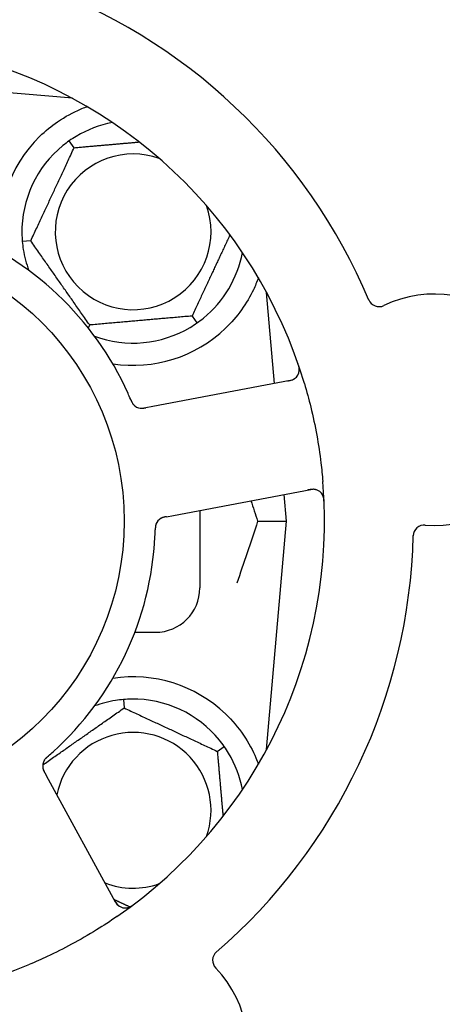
# Model space of a CAD drawing. Header units: inches. Extents: x 18 to 846, y -67 to 561.
# Tile 31 of 256: x 82.01 to 83.2, y 153.4 to 156.17. Entities that reach past the tile are written whole.
import ezdxf

# ---------------------------------------------------------------- set-up
doc = ezdxf.new("R2010")
doc.units = ezdxf.units.IN
doc.header["$LTSCALE"] = 24
doc.header["$MEASUREMENT"] = 0
doc.layers.add('Dimension (ANSI)', color=7, linetype='Continuous', lineweight=25)
doc.layers.add('Visible (ANSI)', color=7, linetype='Continuous', lineweight=30)
doc.styles.add('Note Text (ANSI)', font='tahoma.ttf')
doc.dimstyles.new('SB Fraction-16 (ANSI)', dxfattribs={"dimscale": 24, "dimtxt": 0.125, "dimasz": 0.098425, "dimexe": 0.125, "dimexo": 0.0625, "dimgap": 0.031496, "dimtad": 0, "dimtih": 1, "dimtoh": 1, "dimdec": 4, "dimrnd": 1e-08, "dimzin": 0, "dimdsep": 46, "dimlunit": 5, "dimtxsty": 'Note Text (ANSI)', "dimcen": 0.09, "dimdle": 0.393701, "dimclrd": 256, "dimclre": 256, "dimclrt": 256, "dimadec": 0, "dimazin": 3, "dimtfac": 0.96, "dimtofl": 0, "dimtmove": 0, "dimatfit": 3, "dimfxl": 1, "dimfrac": 2, "dimtolj": 1, "dimtzin": 12, "dimlwd": -1, "dimlwe": -1, "dimarcsym": 0})

# ---------------------------------------------------------------- blocks, each defined once
blk = doc.blocks.new('*D15')
at = {"layer": 'Defpoints', "color": 0, "transparency": 16777216}
for p in [(115.8191, 378.6679), (40.5863, 88.9562), (79.6941, 88.9562)]:
    blk.add_point(p, dxfattribs=at)
at = {"layer": 'Dimension (ANSI)', "transparency": 16777216}
for p, q in [((114.3191, 378.6679), (37.5863, 378.6679)), ((40.5863, 376.3057), (40.5863, 240.4618)), ((40.5863, 91.3184), (40.5863, 235.1622)), ((78.1941, 88.9562), (37.5863, 88.9562))]:
    blk.add_line(p, q, dxfattribs=at)
for points in [[(40.1926, 376.3057), (40.98, 376.3057), (40.5863, 378.6679)], [(40.1926, 91.3184), (40.98, 91.3184), (40.5863, 88.9562)]]:
    blk.add_solid(points, dxfattribs=at)
at = {"layer": 'Dimension (ANSI)', "transparency": 16777216, "insert": (31.4463, 239.7059), "char_height": 3, "attachment_point": 1, "style": 'Note Text (ANSI)'}
blk.add_mtext('\\A1;289 11/16', dxfattribs=at)

msp = doc.modelspace()

# ---------------------------------------------------------------- linework, layer by layer
at = {"layer": 'Visible (ANSI)'}
for p, q in [((82.15685, 155.94998), (81.82807, 155.97874)), ((82.15361, 155.95172), (82.15361, 155.95026)), ((82.16178, 155.81137), (82.14812, 155.83088)), ((82.03978, 155.54974), (82.01605, 155.54766)), ((82.72478, 155.14915), (82.70244, 155.40438)), ((82.49294, 155.33843), (82.5066, 155.31891)), ((82.20536, 155.31327), (82.20143, 155.30484)), ((82.76878, 155.15745), (82.38259, 155.08459)), ((82.38259, 155.08459), (82.36303, 155.0809)), ((82.44033, 154.77849), (82.82653, 154.85135)), ((82.75861, 154.7624), (82.75206, 154.8373)), ((82.51486, 154.79255), (82.51486, 154.5749)), ((82.42081, 154.77481), (82.44033, 154.77849)), ((82.67714, 154.7624), (82.75861, 154.7624)), ((82.70244, 154.12041), (82.75861, 154.7624)), ((82.33215, 154.4499), (82.38986, 154.4499)), ((82.30013, 154.26121), (82.3022, 154.23747)), ((82.56383, 154.11547), (82.58335, 154.12914)), ((82.08943, 154.0367), (82.07988, 154.05416)), ((82.27806, 153.69192), (82.08943, 154.0367))]:
    msp.add_line(p, q, dxfattribs=at)
msp.add_circle((81.51486, 154.7624), 0.7875, dxfattribs=at)
for centre, radius, start, end in [((81.51486, 154.7624), 1.6, 22.81714, 70.5497), ((81.51486, 154.7624), 1.35, 16.62287, 76.74397), ((82.32736, 155.5749), 0.3125, 100.71622, 120.84193), ((82.32736, 155.5749), 0.375, 134.27762, 188.78707), ((82.32736, 155.5749), 0.3125, 129.15807, 180.84193), ((82.32736, 155.5749), 0.21875, 70.34111, 19.65889), ((81.51486, 154.7624), 0.875, 24.19111, 69.17573), ((82.32736, 155.5749), 0.3125, 189.15807, 200.27972), ((82.32736, 155.5749), 0.3125, 309.15807, 349.28378), ((83.17311, 155.07523), 0.325, 265.56477, 115.80207), ((83.01805, 155.39596), 0.03125, 202.85452, 295.80207), ((82.32736, 155.5749), 0.3125, 249.72028, 300.84193), ((82.32736, 155.5749), 0.375, 261.21293, 313.75453), ((82.76299, 155.18816), 0.03125, 280.68342, 18.83549), ((82.35157, 155.11054), 0.03125, 221.46904, 263.46837), ((81.51486, 154.7624), 1.35, 304.62287, 4.74397), ((82.83232, 154.82064), 0.03125, 2.53135, 100.68342), ((82.4209, 154.74303), 0.03125, 118.67765, 160.13682), ((83.14556, 154.72005), 0.03125, 85.56477, 178.51231), ((81.51486, 154.7624), 0.875, 312.19111, 357.17573), ((81.51486, 154.7624), 1.6, 310.81714, 358.5497), ((82.38986, 154.5749), 0.125, 270, 0), ((82.32736, 153.9499), 0.375, 46.24547, 98.78707), ((82.32736, 153.9499), 0.3125, 99.15807, 110.27972), ((82.32736, 153.9499), 0.3125, 39.15807, 90.84193), ((82.32736, 153.9499), 0.21875, 340.34111, 168.47873), ((82.10453, 154.07422), 0.03125, 149.46904, 191.46837), ((82.32736, 153.9499), 0.3125, 10.71622, 30.84193), ((82.32736, 153.9499), 0.21875, 248.88811, 289.65889), ((81.51486, 154.7624), 1.35, 232.62287, 292.74397), ((82.30548, 153.70692), 0.03125, 208.68342, 306.83549), ((82.58193, 153.52856), 0.03125, 130.85452, 223.80207), ((82.32481, 153.28198), 0.325, 193.56477, 43.80207)]:
    msp.add_arc(centre, radius, start, end, dxfattribs=at)
for points, knots in [([(82.06556, 155.84338), (82.0807, 155.85815), (82.09765, 155.87207), (82.13666, 155.89884), (82.15907, 155.91074), (82.1848, 155.92179), (82.19051, 155.92409), (82.19626, 155.92623)], [0.55181372, 0.55181372, 0.55181372, 0.55181372, 0.71000954, 0.71000954, 0.90366002, 0.90366002, 0.95550669, 0.95550669, 0.95550669, 0.95550669]), ([(82.67919, 155.44552), (82.67504, 155.43422), (82.67021, 155.42252), (82.65649, 155.39411), (82.64527, 155.37465), (82.61844, 155.33737), (82.60289, 155.31953), (82.5867, 155.30403)], [1.39089206, 1.39089206, 1.39089206, 1.39089206, 1.4959744, 1.4959744, 1.66977331, 1.66977331, 1.84048199, 1.84048199, 1.84048199, 1.84048199]), ([(82.79401, 155.18438), (82.79404, 155.18467), (82.79407, 155.18502), (82.79415, 155.18622), (82.79417, 155.18716), (82.7941, 155.18925), (82.79399, 155.19051), (82.79366, 155.19269), (82.79354, 155.19338), (82.79319, 155.1951), (82.79294, 155.19618), (82.79236, 155.19844), (82.79201, 155.19965), (82.79142, 155.20152), (82.79119, 155.20222), (82.79073, 155.2036), (82.7905, 155.20427), (82.79026, 155.20495)], [0.051298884, 0.051298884, 0.051298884, 0.051298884, 0.057269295, 0.057269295, 0.069785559, 0.069785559, 0.08363266, 0.08363266, 0.08945843, 0.08945843, 0.097820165, 0.097820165, 0.107290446, 0.107290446, 0.113094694, 0.113094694, 0.118968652, 0.118968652, 0.118968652, 0.118968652]), ([(82.76082, 155.15595), (82.76174, 155.15612), (82.76268, 155.1563), (82.76629, 155.15701), (82.76895, 155.15762), (82.77331, 155.15893), (82.77513, 155.15961), (82.77805, 155.16092), (82.77932, 155.16161), (82.78124, 155.16283), (82.78194, 155.16333), (82.78266, 155.16388), (82.7828, 155.16399), (82.78293, 155.1641)], [0, 0, 0, 0, 0.007248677, 0.007248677, 0.028564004, 0.028564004, 0.047482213, 0.047482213, 0.065361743, 0.065361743, 0.076705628, 0.076705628, 0.079955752, 0.079955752, 0.079955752, 0.079955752]), ([(82.80844, 155.14859), (82.815, 155.12662), (82.82096, 155.10462), (82.8327, 155.05655), (82.83832, 155.03014), (82.84787, 154.97756), (82.85177, 154.95173), (82.85703, 154.90865), (82.8588, 154.89139), (82.86024, 154.87405)], [-0.73118965, -0.73118965, -0.73118965, -0.73118965, -0.55244576, -0.55244576, -0.34137939, -0.34137939, -0.13566771, -0.13566771, 0, 0, 0, 0]), ([(82.32043, 155.104), (82.32024, 155.10444), (82.32004, 155.10491), (82.31982, 155.10541), (82.3179, 155.10992), (82.31523, 155.11605), (82.31302, 155.12096)], [0.48080563, 0.48080563, 0.48080563, 0.48080563, 0.5329828, 0.5329828, 0.5329828, 1, 1, 1, 1]), ([(82.32044, 155.10396), (82.32056, 155.10369), (82.32067, 155.10341), (82.32099, 155.10267), (82.32119, 155.1022), (82.32182, 155.10074), (82.32227, 155.09974), (82.32324, 155.09768), (82.32378, 155.09661), (82.32489, 155.09453), (82.32547, 155.09357), (82.32668, 155.09171), (82.32728, 155.09091), (82.32807, 155.08995), (82.32829, 155.0897), (82.32846, 155.08951)], [0.001596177, 0.001596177, 0.001596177, 0.001596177, 0.00393777, 0.00393777, 0.007842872, 0.007842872, 0.016055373, 0.016055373, 0.025513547, 0.025513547, 0.037191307, 0.037191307, 0.054193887, 0.054193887, 0.061558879, 0.061558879, 0.061558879, 0.061558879]), ([(82.32044, 155.10396), (82.32065, 155.10346), (82.32087, 155.10296), (82.32129, 155.10195), (82.32151, 155.10146), (82.32223, 155.09979), (82.32276, 155.09863), (82.32367, 155.09676), (82.32406, 155.096), (82.32499, 155.0943), (82.32551, 155.09343), (82.32651, 155.09193), (82.32699, 155.09128), (82.32779, 155.09027), (82.32814, 155.08987), (82.32835, 155.08963), (82.32838, 155.0896), (82.32839, 155.08959), (82.32839, 155.08959), (82.32839, 155.08959)], [0, 0, 0, 0, 0.004180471, 0.004180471, 0.008305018, 0.008305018, 0.018114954, 0.018114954, 0.025612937, 0.025612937, 0.036850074, 0.036850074, 0.047489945, 0.047489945, 0.056089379, 0.056089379, 0.058286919, 0.058286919, 0.058652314, 0.058652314, 0.058652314, 0.058652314]), ([(82.34675, 155.07967), (82.34684, 155.07965), (82.34694, 155.07964), (82.34724, 155.0796), (82.34746, 155.07957), (82.34846, 155.07946), (82.3494, 155.0794), (82.35166, 155.07937), (82.35309, 155.07943), (82.356, 155.07971), (82.3575, 155.07992), (82.35965, 155.08028), (82.36033, 155.0804), (82.36133, 155.08058), (82.36167, 155.08065), (82.36234, 155.08077), (82.36266, 155.08083), (82.36299, 155.0809)], [0.038929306, 0.038929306, 0.038929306, 0.038929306, 0.040726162, 0.040726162, 0.043941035, 0.043941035, 0.054249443, 0.054249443, 0.066768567, 0.066768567, 0.078206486, 0.078206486, 0.083402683, 0.083402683, 0.086046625, 0.086046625, 0.088630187, 0.088630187, 0.088630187, 0.088630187]), ([(82.34755, 155.07955), (82.34755, 155.07955), (82.34756, 155.07955), (82.34763, 155.07954), (82.34785, 155.07951), (82.34854, 155.07944), (82.34908, 155.07939), (82.3503, 155.07933), (82.35096, 155.07932), (82.35182, 155.07934), (82.35203, 155.07935), (82.35362, 155.07941), (82.35544, 155.0796), (82.35836, 155.08005), (82.35922, 155.0802), (82.36058, 155.08044), (82.36105, 155.08053), (82.362, 155.08071), (82.3625, 155.0808), (82.36299, 155.0809)], [0.028019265, 0.028019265, 0.028019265, 0.028019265, 0.028672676, 0.028672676, 0.033062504, 0.033062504, 0.040781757, 0.040781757, 0.051074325, 0.051074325, 0.054504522, 0.054504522, 0.075062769, 0.075062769, 0.083066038, 0.083066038, 0.087153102, 0.087153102, 0.091266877, 0.091266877, 0.091266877, 0.091266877]), ([(82.84204, 154.85034), (82.84176, 154.85043), (82.84141, 154.85053), (82.83967, 154.85099), (82.83795, 154.85131), (82.83479, 154.8516), (82.83327, 154.85165), (82.8294, 154.85151), (82.82696, 154.85126), (82.82344, 154.85073), (82.82241, 154.85055), (82.82043, 154.8502), (82.81949, 154.85002), (82.81855, 154.84984)], [0.058736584, 0.058736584, 0.058736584, 0.058736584, 0.064782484, 0.064782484, 0.086145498, 0.086145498, 0.103238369, 0.103238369, 0.123434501, 0.123434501, 0.131598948, 0.131598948, 0.13893919, 0.13893919, 0.13893919, 0.13893919]), ([(82.86384, 154.81496), (82.86381, 154.81559), (82.86379, 154.81621), (82.86371, 154.81788), (82.86365, 154.81896), (82.86349, 154.82095), (82.86341, 154.82186), (82.86313, 154.82422), (82.86291, 154.82567), (82.86242, 154.82817), (82.86215, 154.82928), (82.86162, 154.83113), (82.86136, 154.83192), (82.86078, 154.83347), (82.86046, 154.8342), (82.86007, 154.83501), (82.85998, 154.83518), (82.85991, 154.83533)], [0, 0, 0, 0, 0.005149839, 0.005149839, 0.013554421, 0.013554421, 0.020527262, 0.020527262, 0.031641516, 0.031641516, 0.041623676, 0.041623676, 0.051235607, 0.051235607, 0.06373445, 0.06373445, 0.067355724, 0.067355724, 0.067355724, 0.067355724]), ([(82.39178, 154.75435), (82.3917, 154.75413), (82.39159, 154.75385), (82.39131, 154.75301), (82.39113, 154.7524), (82.39079, 154.7511), (82.39063, 154.75042), (82.39037, 154.74903), (82.39026, 154.74834), (82.39003, 154.74668), (82.38992, 154.74565), (82.3898, 154.74414), (82.38977, 154.74368), (82.38966, 154.74202), (82.38961, 154.74078), (82.38956, 154.73916), (82.38954, 154.73876), (82.38953, 154.73819), (82.38952, 154.73801), (82.38952, 154.73783)], [0.044252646, 0.044252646, 0.044252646, 0.044252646, 0.05067159, 0.05067159, 0.061250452, 0.061250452, 0.07105005, 0.07105005, 0.078610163, 0.078610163, 0.087196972, 0.087196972, 0.090753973, 0.090753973, 0.100050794, 0.100050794, 0.103147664, 0.103147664, 0.104517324, 0.104517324, 0.104517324, 0.104517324]), ([(82.39164, 154.754), (82.39164, 154.754), (82.39163, 154.75397), (82.39158, 154.75384), (82.39154, 154.75371), (82.39139, 154.75329), (82.39128, 154.75294), (82.39092, 154.75176), (82.39069, 154.75086), (82.3903, 154.74889), (82.39014, 154.74786), (82.38986, 154.74543), (82.38975, 154.74398), (82.38961, 154.74116), (82.38957, 154.73977), (82.38953, 154.73822), (82.38952, 154.73803), (82.38952, 154.73783)], [0.030853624, 0.030853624, 0.030853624, 0.030853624, 0.032941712, 0.032941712, 0.036385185, 0.036385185, 0.042347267, 0.042347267, 0.055267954, 0.055267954, 0.065838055, 0.065838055, 0.077516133, 0.077516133, 0.087897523, 0.087897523, 0.089364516, 0.089364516, 0.089364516, 0.089364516]), ([(82.42076, 154.7748), (82.42047, 154.77474), (82.42018, 154.77469), (82.41857, 154.77438), (82.41722, 154.77412), (82.41442, 154.7735), (82.41294, 154.77313), (82.41036, 154.77234), (82.40921, 154.77193), (82.40711, 154.77105), (82.40614, 154.77056), (82.40533, 154.77012), (82.40522, 154.77005), (82.40512, 154.76999)], [0, 0, 0, 0, 0.002309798, 0.002309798, 0.012623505, 0.012623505, 0.02433842, 0.02433842, 0.035397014, 0.035397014, 0.047442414, 0.047442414, 0.049661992, 0.049661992, 0.049661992, 0.049661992]), ([(82.4208, 154.77481), (82.42029, 154.77471), (82.41976, 154.77461), (82.41875, 154.77442), (82.41825, 154.77432), (82.41714, 154.7741), (82.41652, 154.77398), (82.41434, 154.77351), (82.41296, 154.77317), (82.41081, 154.77254), (82.40988, 154.77223), (82.40825, 154.77158), (82.40754, 154.77127), (82.4064, 154.77071), (82.4059, 154.77044), (82.40561, 154.77028), (82.40558, 154.77026), (82.40558, 154.77026), (82.40558, 154.77026), (82.40558, 154.77026)], [0, 0, 0, 0, 0.004355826, 0.004355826, 0.008687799, 0.008687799, 0.014307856, 0.014307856, 0.029588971, 0.029588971, 0.043844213, 0.043844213, 0.054171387, 0.054171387, 0.06195455, 0.06195455, 0.063871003, 0.063871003, 0.063878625, 0.063878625, 0.063878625, 0.063878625]), ([(82.5867, 154.22076), (82.60533, 154.20293), (82.62276, 154.18234), (82.65201, 154.13941), (82.66377, 154.11703), (82.67475, 154.09125), (82.67708, 154.08529), (82.67926, 154.07932)], [0.51551539, 0.51551539, 0.51551539, 0.51551539, 0.71204276, 0.71204276, 0.91166133, 0.91166133, 0.96773016, 0.96773016, 0.96773016, 0.96773016]), ([(82.08865, 154.1018), (82.08842, 154.1016), (82.0882, 154.1014), (82.08759, 154.10087), (82.0872, 154.10053), (82.08601, 154.09948), (82.0852, 154.09875), (82.08354, 154.09719), (82.08269, 154.09635), (82.08105, 154.09464), (82.08032, 154.0938), (82.07892, 154.09208), (82.07835, 154.09126), (82.07768, 154.09021), (82.07751, 154.08992), (82.07738, 154.0897)], [0.001596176, 0.001596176, 0.001596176, 0.001596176, 0.003937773, 0.003937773, 0.007842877, 0.007842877, 0.016055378, 0.016055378, 0.025513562, 0.025513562, 0.037191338, 0.037191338, 0.0541939, 0.0541939, 0.061558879, 0.061558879, 0.061558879, 0.061558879]), ([(82.08865, 154.1018), (82.08824, 154.10144), (82.08782, 154.10108), (82.087, 154.10036), (82.08659, 154.10001), (82.08523, 154.0988), (82.08429, 154.09794), (82.0828, 154.0965), (82.0822, 154.0959), (82.08086, 154.09449), (82.0802, 154.09372), (82.07908, 154.09231), (82.07861, 154.09165), (82.0779, 154.09058), (82.07762, 154.09012), (82.07746, 154.08985), (82.07744, 154.08981), (82.07743, 154.0898), (82.07743, 154.08979), (82.07743, 154.08979)], [0, 0, 0, 0, 0.004180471, 0.004180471, 0.008305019, 0.008305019, 0.018114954, 0.018114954, 0.025612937, 0.025612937, 0.036850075, 0.036850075, 0.047489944, 0.047489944, 0.05608938, 0.05608938, 0.05828692, 0.05828692, 0.058652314, 0.058652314, 0.058652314, 0.058652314]), ([(82.08868, 154.10182), (82.08904, 154.10213), (82.08942, 154.10247), (82.08984, 154.10283), (82.09353, 154.10605), (82.09853, 154.11049), (82.10252, 154.1141)], [0.48080563, 0.48080563, 0.48080563, 0.48080563, 0.5329828, 0.5329828, 0.5329828, 1, 1, 1, 1]), ([(82.07367, 154.06927), (82.07369, 154.06918), (82.0737, 154.06908), (82.07376, 154.06878), (82.0738, 154.06856), (82.07401, 154.06757), (82.07424, 154.06666), (82.07491, 154.0645), (82.07541, 154.06316), (82.07658, 154.06048), (82.07724, 154.05912), (82.07824, 154.05719), (82.07856, 154.05658), (82.07905, 154.05568), (82.07922, 154.05538), (82.07954, 154.05478), (82.0797, 154.05449), (82.07986, 154.0542)], [0.038929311, 0.038929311, 0.038929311, 0.038929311, 0.040726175, 0.040726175, 0.043941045, 0.043941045, 0.054249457, 0.054249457, 0.066768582, 0.066768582, 0.078206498, 0.078206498, 0.083402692, 0.083402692, 0.086046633, 0.086046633, 0.088630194, 0.088630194, 0.088630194, 0.088630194]), ([(82.07381, 154.06847), (82.07381, 154.06847), (82.07381, 154.06846), (82.07382, 154.06839), (82.07386, 154.06817), (82.07401, 154.0675), (82.07413, 154.06697), (82.07445, 154.06579), (82.07465, 154.06515), (82.07493, 154.06434), (82.075, 154.06414), (82.07555, 154.06265), (82.07629, 154.06098), (82.07762, 154.05835), (82.07803, 154.05757), (82.07868, 154.05636), (82.07891, 154.05594), (82.07938, 154.05508), (82.07962, 154.05464), (82.07986, 154.0542)], [0.028019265, 0.028019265, 0.028019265, 0.028019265, 0.028672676, 0.028672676, 0.033062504, 0.033062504, 0.040781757, 0.040781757, 0.051074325, 0.051074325, 0.054504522, 0.054504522, 0.07506277, 0.07506277, 0.083066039, 0.083066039, 0.087153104, 0.087153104, 0.091266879, 0.091266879, 0.091266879, 0.091266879]), ([(82.27417, 153.69904), (82.27462, 153.69821), (82.27508, 153.69738), (82.27688, 153.69416), (82.27828, 153.69182), (82.28087, 153.68807), (82.28208, 153.68655), (82.28423, 153.68419), (82.28528, 153.68319), (82.28703, 153.68174), (82.28772, 153.68123), (82.28846, 153.68072), (82.28862, 153.68061), (82.28876, 153.68052)], [0, 0, 0, 0, 0.007248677, 0.007248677, 0.028564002, 0.028564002, 0.047482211, 0.047482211, 0.06536174, 0.06536174, 0.076705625, 0.076705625, 0.079955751, 0.079955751, 0.079955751, 0.079955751]), ([(82.31147, 153.67625), (82.31175, 153.67631), (82.3121, 153.67639), (82.31327, 153.67669), (82.31416, 153.67696), (82.31613, 153.67768), (82.3173, 153.67817), (82.31926, 153.67916), (82.31988, 153.67949), (82.32142, 153.68035), (82.32236, 153.68091), (82.32433, 153.68217), (82.32537, 153.68288), (82.32698, 153.68401), (82.32757, 153.68445), (82.32874, 153.68531), (82.3293, 153.68574), (82.32988, 153.68618)], [0.051298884, 0.051298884, 0.051298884, 0.051298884, 0.057269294, 0.057269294, 0.069785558, 0.069785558, 0.083632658, 0.083632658, 0.089458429, 0.089458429, 0.097820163, 0.097820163, 0.107290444, 0.107290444, 0.113094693, 0.113094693, 0.118968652, 0.118968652, 0.118968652, 0.118968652]), ([(82.28189, 153.65147), (82.26303, 153.63844), (82.24395, 153.62598), (82.20175, 153.5999), (82.17826, 153.58633), (82.13177, 153.56132), (82.10907, 153.54994), (82.06987, 153.53163), (82.05343, 153.52434), (82.03679, 153.51737)], [-0.73117437, -0.73117437, -0.73117437, -0.73117437, -0.55243049, -0.55243049, -0.34047291, -0.34047291, -0.14064238, -0.14064238, 0, 0, 0, 0])]:
    msp.add_open_spline(points, degree=3, knots=knots, dxfattribs=at)
for points, weights in [([(82.19626, 155.92623), (82.19783, 155.9261), (82.1994, 155.92597)], [0.999914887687, 0.999914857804, 0.999914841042]), ([(82.03978, 155.54974), (82.10078, 155.68055), (82.16178, 155.81137)], [1.04422863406, 1.20577136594, 1.04422863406]), ([(82.16178, 155.81137), (82.25917, 155.81989), (82.34454, 155.82735)], [1.04422863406, 1.14843950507, 1.11819795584]), ([(82.59928, 155.56647), (82.54769, 155.45583), (82.49294, 155.33843)], [1.07748863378, 1.18694802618, 1.04422863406]), ([(82.20536, 155.31327), (82.12257, 155.4315), (82.03978, 155.54974)], [1.04422863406, 1.20577136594, 1.04422863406]), ([(82.49294, 155.33843), (82.34915, 155.32585), (82.20536, 155.31327)], [1.04422863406, 1.20577136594, 1.04422863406]), ([(82.07343, 154.07728), (82.1869, 154.15674), (82.3022, 154.23747)], [1.05318140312, 1.20116354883, 1.04422863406]), ([(82.3022, 154.23747), (82.43302, 154.17647), (82.56383, 154.11547)], [1.04422863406, 1.20577136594, 1.04422863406]), ([(82.56383, 154.11547), (82.57235, 154.01809), (82.57982, 153.93272)], [1.04422863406, 1.14843950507, 1.11819795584]), ([(82.31788, 153.67847), (82.29548, 153.68892), (82.2743, 153.69879)], [1.07843603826, 1.09878333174, 1.1102393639])]:
    msp.add_rational_spline(points, weights, degree=2, dxfattribs=at)
for points in [[(82.16715, 155.8432), (82.16095, 155.8395), (82.15437, 155.83525), (82.14812, 155.83088)], [(82.14812, 155.83088), (82.14188, 155.8265), (82.13563, 155.82178), (82.13003, 155.81721)], [(82.0149, 155.5703), (82.015, 155.56308), (82.01539, 155.55525), (82.01605, 155.54766)], [(82.01605, 155.54766), (82.01672, 155.54007), (82.01769, 155.5323), (82.01884, 155.52516)], [(82.48757, 155.30659), (82.49378, 155.31029), (82.50036, 155.31454), (82.5066, 155.31891)], [(82.5066, 155.31891), (82.51285, 155.32329), (82.51909, 155.32802), (82.52469, 155.33258)], [(82.65829, 154.81961), (82.66458, 154.80071), (82.67088, 154.7816), (82.67714, 154.7624)], [(82.67714, 154.7624), (82.6575, 154.70212), (82.63738, 154.64271), (82.61884, 154.58809)], [(82.3888, 154.71928), (82.38909, 154.72525), (82.38937, 154.7329), (82.38952, 154.73784)], [(82.30013, 154.26121), (82.29253, 154.26054), (82.28476, 154.25956), (82.27762, 154.25841)], [(82.32277, 154.26236), (82.31554, 154.26226), (82.30772, 154.26187), (82.30013, 154.26121)], [(82.58335, 154.12914), (82.57897, 154.13538), (82.57424, 154.14162), (82.56968, 154.14723)], [(82.59567, 154.11011), (82.59196, 154.11631), (82.58771, 154.12289), (82.58335, 154.12914)]]:
    msp.add_open_spline(points, degree=3, dxfattribs=at)

# ---------------------------------------------------------------- dimensions: what is measured, and where the dimension line sits
at = {"layer": 'Dimension (ANSI)'}
dim = msp.add_linear_dim(base=(40.58635, 88.95616), p1=(115.81912, 378.66786), p2=(79.69412, 88.95616), angle=270, dimstyle='SB Fraction-16 (ANSI)', override={"dimgap": 0.031496, "dimdec": 4, "dimtol": 0, "dimlim": 0, "dimtp": 0, "dimtm": 0, "dimtdec": 2, "dimatfit": 1}, dxfattribs=at)
dim.commit()
dim.dimension.update_dxf_attribs({"geometry": '*D15', "text_midpoint": (40.58635, 237.81201), "dimtype": 160})

doc.saveas('drawing.dxf')
